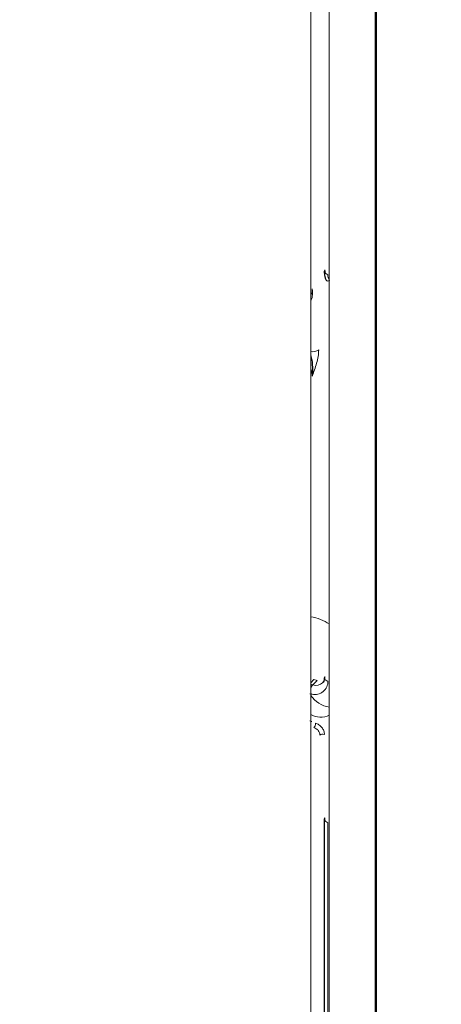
# Paper-space layout '_Trimetric' of a CAD drawing. Header units: millimetres. Extents: x -1485 to 1441, y -378 to 2620.
# Tile 39 of 86: x 736 to 798, y 218 to 361. Entities that reach past the tile are written whole.
import ezdxf

# ---------------------------------------------------------------- set-up
doc = ezdxf.new("R2010")
doc.units = ezdxf.units.MM

psp = doc.layouts.new('_Trimetric')

# ---------------------------------------------------------------- linework, layer by layer
at = {"color": 144, "linetype": 'Continuous', "lineweight": 18}
for p, q in [((788.52, 891.88), (788.52, -252.69)), ((788.43, 58.42), (788.43, 804.15)), ((781.62, 797.15), (781.62, 51.42)), ((778.9, 50.97), (778.9, 796.71)), ((780.99, 324.82), (781.08, 324.29)), ((778.9, 264.47), (779.38, 264.95)), ((779.83, 264.83), (779.22, 264.19)), ((779.38, 264.95), (779.83, 264.83)), ((779.22, 264.19), (778.9, 264.28)), ((778.9, 262.93), (779.09, 262.82)), ((779.09, 258.82), (778.9, 258.81)), ((780.99, 244.78), (780.99, 244.32)), ((781.41, 176.63), (781.41, 244.09))]:
    psp.add_line(p, q, dxfattribs=at)
at = {"color": 7, "linetype": 'Continuous', "lineweight": 25}
for p, q in [((788.38, 58.3), (788.38, 804.04)), ((780.88, 244.55), (780.88, 177.08))]:
    psp.add_line(p, q, dxfattribs=at)
at = {"color": 144, "linetype": 'Continuous', "lineweight": 18, "flags": 128}
for points in [[(781.41, 324.13), (781.25, 324.19), (781.11, 324.26), (781, 324.34), (780.93, 324.43), (780.89, 324.53), (780.88, 324.63), (780.92, 324.73), (780.99, 324.82)], [(781.62, 323.22), (781.5, 323.19), (781.39, 323.17), (781.3, 323.18), (781.24, 323.2), (781.22, 323.22)], [(781.41, 264.74), (781.25, 264.79), (781.11, 264.86), (781, 264.94), (780.93, 265.03), (780.89, 265.13), (780.88, 265.23), (780.92, 265.33), (780.99, 265.42)], [(780.99, 265.42), (780.95, 265.1), (780.92, 264.98)], [(781.41, 244.09), (781.25, 244.15), (781.11, 244.22), (781, 244.3), (780.93, 244.39), (780.89, 244.49), (780.88, 244.59), (780.92, 244.69), (780.99, 244.78)]]:
    psp.add_lwpolyline(points, dxfattribs=at)
at = {"color": 144, "linetype": 'Continuous', "lineweight": 18}
for centre, radius, start, end in [((779.2, 314.36), 1.52, 258.8768, 304.8613), ((778.11, 268.12), 6.05, 54.4808, 82.4484), ((779.51, 264.68), 1.91, 257.2402, 1.8141), ((780.39, 263.15), 1.57, 138.392, 161.7977), ((779.67, 265.52), 1.41, 251.1963, 313.5792), ((779.53, 265.69), 2.91, 254.7438, 261.3302), ((782.26, 264.91), 4.04, 213.9572, 260.9615), ((777.92, 255.86), 3.18, 68.5505, 74.7507), ((780.37, 262.28), 2.82, 238.6971, 296.2892)]:
    psp.add_arc(centre, radius, start, end, dxfattribs=at)
at = {"color": 7, "linetype": 'Continuous', "lineweight": 25}
for points, knots in [([(584.42, 149.66), (583.08, 145.66), (580.47, 137.87), (577.54, 126.13), (575.33, 114.83), (573.8, 104), (572.82, 93.68), (572.28, 83.3), (572.18, 72.95), (572.49, 62.76), (573.1, 53.41), (573.93, 44.92), (574.88, 37.31), (575.87, 30.57), (576.86, 24.71), (577.79, 19.74), (578.61, 15.65), (579.23, 12.7), (579.66, 10.72), (579.99, 9.23), (580.38, 7.56), (580.93, 5.19), (581.69, 2.04), (582.67, -1.85), (583.82, -6.19), (585.1, -10.81), (586.53, -15.73), (588.45, -22.02), (590.99, -29.81), (594.29, -39.23), (598.1, -49.31), (602.73, -60.75), (608.33, -73.54), (615.02, -87.65), (622.56, -102.36), (629.05, -114.12), (634.1, -122.83), (637.38, -128.35), (640.6, -133.63), (643.57, -138.39), (646.1, -142.38), (648.17, -145.57), (649.81, -148.1), (651.29, -150.33), (653.04, -152.95), (655.3, -156.31), (658.16, -160.48), (661.37, -165.08), (664.83, -169.92), (668.4, -174.84), (672.09, -179.8), (678.17, -187.82), (686.85, -198.81), (697.97, -212.09), (709.08, -224.62), (717.7, -233.84), (723.76, -240.07), (726.86, -243.21), (729.13, -245.48), (730.79, -247.12), (732.37, -248.67), (734.37, -250.62), (737.08, -253.23), (740.51, -256.48), (744.67, -260.35), (749.56, -264.79), (757.84, -272.1), (769.26, -281.67), (783.65, -292.78), (797.8, -302.77), (811.66, -311.67), (822.67, -318.02), (830.76, -322.31), (835.99, -324.94), (841.16, -327.4), (846.26, -329.7), (851.31, -331.83), (856.29, -333.8), (861.01, -335.53), (865.03, -336.9), (868.08, -337.88), (870.31, -338.56), (872.59, -339.23), (875.26, -339.97), (878.66, -340.85), (882.64, -341.79), (887.24, -342.74), (893.42, -343.81), (900.88, -344.74), (909.48, -345.24), (917.24, -345.14), (924.18, -344.6), (930.22, -343.76), (935.77, -342.65), (940.71, -341.38), (944.8, -340.09), (948.13, -338.89), (951.13, -337.69), (954.09, -336.39), (957.36, -334.79), (960.86, -332.92), (964.73, -330.62), (969.9, -327.18), (976.02, -322.47), (982.71, -316.38), (988.91, -309.78), (994.67, -302.74), (999.57, -295.92), (1003.66, -289.6), (1006.96, -284.04), (1009.82, -278.86), (1012.27, -274.11), (1014.35, -269.87), (1016.01, -266.29), (1017.31, -263.39), (1018.45, -260.77), (1019.68, -257.88), (1021.14, -254.28), (1022.86, -249.91), (1024.78, -244.73), (1026.84, -238.88), (1028.91, -232.63), (1030.89, -226.23), (1033.38, -217.75), (1036.21, -207.17), (1039.53, -193.31), (1042.7, -178.33), (1045.65, -162.33), (1048.19, -146.63), (1050.36, -131.38), (1052.21, -116.69), (1053.57, -104.47), (1054.57, -94.63), (1055.29, -87.05), (1055.94, -79.77), (1056.52, -72.82), (1057.03, -66.2), (1057.49, -59.94), (1057.9, -54.1), (1058.21, -49.33), (1058.43, -45.76), (1058.58, -43.42), (1058.67, -41.78), (1058.74, -40.64), (1058.81, -39.43), (1058.91, -37.78), (1059.04, -35.34), (1059.21, -32.29), (1059.41, -28.55), (1059.65, -23.67), (1059.94, -17.48), (1060.27, -9.82), (1060.61, -1.11), (1060.92, 8.28), (1061.21, 18.3), (1061.47, 28.86), (1061.69, 40.19), (1061.87, 52.18), (1061.99, 64.6), (1062.06, 77.45), (1062.07, 90.74), (1062.01, 106.54), (1061.84, 124.99), (1061.51, 146.28), (1061.04, 168.5), (1060.41, 191.68), (1059.64, 215.82), (1058.7, 240.91), (1057.6, 266.98), (1056.31, 294.47), (1054.83, 323.41), (1053.14, 353.83), (1051.27, 385.3), (1049.23, 417.79), (1047.01, 451.31), (1044.63, 485.8), (1042.09, 521.26), (1039.4, 557.65), (1036.59, 594.91), (1033.65, 633.01), (1030.62, 671.89), (1027.33, 713.9), (1023.78, 759.04), (1020.02, 807.29), (1016.29, 856.17), (1013.07, 899.58), (1010.4, 937.01), (1008.26, 968.03), (1006.27, 998.27), (1004.43, 1027.71), (1002.75, 1056.17), (1001.25, 1083.64), (999.91, 1110.13), (998.75, 1135.8), (997.76, 1160.8), (996.93, 1185.12), (996.29, 1208.73), (995.83, 1231.46), (995.56, 1253.32), (995.47, 1274.3), (995.58, 1294.4), (995.88, 1314.44), (996.4, 1334.35), (997.18, 1354.04), (998.19, 1372.64), (999.42, 1390.15), (1000.87, 1406.58), (1002.52, 1421.96), (1004.31, 1435.78), (1006.23, 1448.17), (1008.23, 1459.28), (1010.44, 1469.76), (1012.86, 1479.68), (1015.49, 1489.09), (1018.34, 1498.06), (1021.41, 1506.63), (1024.54, 1514.39), (1027.71, 1521.51), (1030.77, 1527.89), (1032.92, 1531.91), (1033.95, 1533.83)], [0, 0, 0, 0, 0.004524, 0.008816, 0.012888, 0.016751, 0.02041, 0.023868, 0.027757, 0.031358, 0.03467, 0.037688, 0.040409, 0.042826, 0.044937, 0.046735, 0.048219, 0.049383, 0.049948, 0.050387, 0.051014, 0.051781, 0.052981, 0.054469, 0.056069, 0.057781, 0.059606, 0.061546, 0.064828, 0.068401, 0.07227, 0.076417, 0.08171, 0.087347, 0.093327, 0.09965, 0.101955, 0.104303, 0.106644, 0.108702, 0.11043, 0.111805, 0.112861, 0.113723, 0.114735, 0.116301, 0.118152, 0.120259, 0.122438, 0.124654, 0.126907, 0.129195, 0.135666, 0.142236, 0.148141, 0.153982, 0.15603, 0.157634, 0.1588, 0.159531, 0.160192, 0.16121, 0.162584, 0.164309, 0.16638, 0.16879, 0.171524, 0.178435, 0.185016, 0.191265, 0.197183, 0.202776, 0.204912, 0.206999, 0.209038, 0.21103, 0.212976, 0.214877, 0.216733, 0.218324, 0.219384, 0.220134, 0.220801, 0.221901, 0.223078, 0.224524, 0.226233, 0.228062, 0.231155, 0.234189, 0.237177, 0.239396, 0.241602, 0.243695, 0.245481, 0.247112, 0.248347, 0.249346, 0.250636, 0.251884, 0.253344, 0.255018, 0.25687, 0.260279, 0.263721, 0.267207, 0.270749, 0.274351, 0.277115, 0.279688, 0.282055, 0.284201, 0.286112, 0.287746, 0.288962, 0.289957, 0.291206, 0.292774, 0.294672, 0.296914, 0.29951, 0.302235, 0.304964, 0.307695, 0.313054, 0.318391, 0.325188, 0.331873, 0.33841, 0.344761, 0.350861, 0.356653, 0.359909, 0.36304, 0.366041, 0.368907, 0.371632, 0.374213, 0.376645, 0.378841, 0.38009, 0.381052, 0.381726, 0.382117, 0.38245, 0.383223, 0.384151, 0.385463, 0.387001, 0.388768, 0.391498, 0.394652, 0.39824, 0.402272, 0.406256, 0.410611, 0.415317, 0.420217, 0.425289, 0.430535, 0.435956, 0.441556, 0.449849, 0.458513, 0.467552, 0.476969, 0.486767, 0.496949, 0.507513, 0.51846, 0.530336, 0.542626, 0.555324, 0.568422, 0.58191, 0.595776, 0.610006, 0.624583, 0.639487, 0.654696, 0.670184, 0.685923, 0.704752, 0.723826, 0.743082, 0.762447, 0.774858, 0.786936, 0.798674, 0.810065, 0.821103, 0.831596, 0.841741, 0.851535, 0.860977, 0.870248, 0.879152, 0.887688, 0.89586, 0.90367, 0.911121, 0.918217, 0.925857, 0.933053, 0.939815, 0.946153, 0.95208, 0.957606, 0.962747, 0.966958, 0.970931, 0.974697, 0.978292, 0.981753, 0.985117, 0.988424, 0.991717, 0.994455, 0.99735, 1, 1, 1, 1]), ([(780.89, 324.59), (780.89, 324.48), (780.89, 324.08), (781, 323.6), (781.2, 323.29), (781.24, 323.23)], [0, 0, 0, 0, 0.235943, 0.867709, 1, 1, 1, 1]), ([(778.9, 312.25), (778.91, 312.24), (779.02, 311.84), (779.19, 310.83), (779.21, 309.83), (779.12, 309.27), (779.12, 309.27)], [0, 0, 0, 0, 0.013409, 0.420926, 0.996321, 1, 1, 1, 1]), ([(780.88, 265.19), (780.87, 265.11), (780.86, 264.85), (780.78, 264.62), (780.66, 264.54), (780.63, 264.52)], [0, 0, 0, 0, 0.268226, 0.83268, 1, 1, 1, 1])]:
    psp.add_open_spline(points, degree=3, knots=knots, dxfattribs=at)
at = {"color": 144, "linetype": 'Continuous', "lineweight": 18}
for points, knots in [([(781.64, 323.22), (781.57, 323.37), (781.51, 323.53), (781.43, 323.83), (781.41, 323.98), (781.41, 324.13)], [0, 0, 0, 0, 0.5, 0.5, 1, 1, 1, 1]), ([(779.12, 322.05), (779.12, 322.04), (779.12, 321.74), (779.1, 321.39), (778.92, 321.16), (778.9, 321.13)], [0, 0, 0, 0, 0.030537, 0.883572, 1, 1, 1, 1]), ([(779.12, 322.05), (779.12, 322.05), (779.21, 321.65), (779.19, 321.02), (779.02, 320.52), (778.91, 320.24), (778.9, 320.24)], [0, 0, 0, 0, 0.003679, 0.579074, 0.986591, 1, 1, 1, 1]), ([(780.07, 313.11), (780.07, 312.81), (780.04, 312.5), (779.93, 311.84), (779.85, 311.52), (779.67, 310.86), (779.57, 310.54), (779.35, 309.9), (779.23, 309.58), (779.12, 309.27)], [0, 0, 0, 0, 0.25, 0.25, 0.5, 0.5, 0.75, 0.75, 1, 1, 1, 1]), ([(778.9, 310.32), (778.92, 310.28), (779.1, 309.94), (779.11, 309.58), (779.12, 309.27)], [0, 0, 0, 0, 0.11648, 1, 1, 1, 1]), ([(779.37, 257.94), (779.43, 258), (779.49, 258.1), (779.57, 258.34), (779.6, 258.48), (779.6, 258.59)], [0, 0, 0, 0, 0.5, 0.5, 1, 1, 1, 1]), ([(779.37, 257.94), (779.48, 257.91), (779.6, 257.85), (779.81, 257.71), (779.91, 257.62), (780.15, 257.32), (780.25, 257.07), (780.25, 256.84)], [0, 0, 0, 0, 0.25, 0.25, 0.5, 0.5, 1, 1, 1, 1]), ([(780.92, 256.94), (780.92, 257.11), (780.88, 257.29), (780.75, 257.64), (780.65, 257.81), (780.47, 258.03), (780.4, 258.11), (780.26, 258.24), (780.18, 258.3), (780.02, 258.41), (779.94, 258.45), (779.77, 258.53), (779.68, 258.57), (779.6, 258.59)], [0, 0, 0, 0, 0.25, 0.25, 0.5, 0.5, 0.625, 0.625, 0.75, 0.75, 0.875, 0.875, 1, 1, 1, 1]), ([(780.92, 256.94), (780.81, 256.98), (780.67, 256.98), (780.42, 256.94), (780.31, 256.9), (780.25, 256.84)], [0, 0, 0, 0, 0.5, 0.5, 1, 1, 1, 1])]:
    psp.add_open_spline(points, degree=3, knots=knots, dxfattribs=at)

doc.saveas('drawing.dxf')
